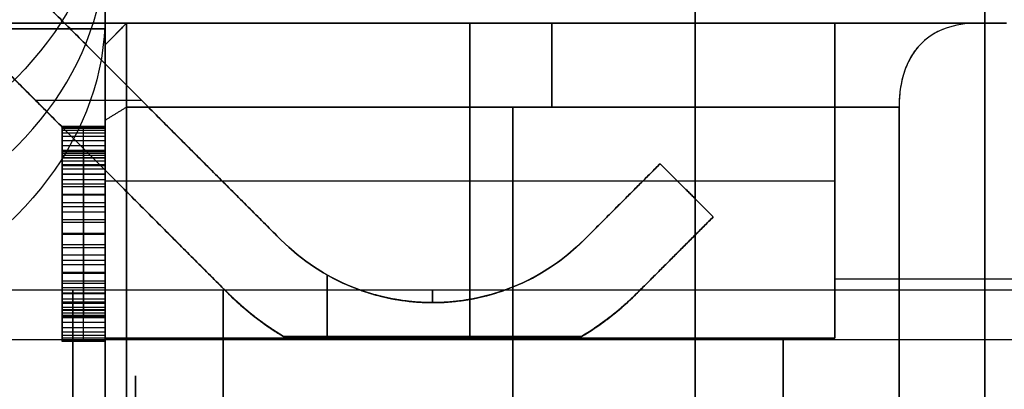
# Model space of a CAD drawing. Header units: millimetres. Extents: x -66 to 114, y 79 to 395.
# Tile 181 of 239: x 82.25 to 86.84, y 151.47 to 153.19. Entities that reach past the tile are written whole.
import ezdxf

# ---------------------------------------------------------------- set-up
doc = ezdxf.new("R2010")
doc.units = ezdxf.units.MM
doc.layers.add('Layer 01', color=18, linetype='Continuous', true_color=0x000000)

msp = doc.modelspace()

# ---------------------------------------------------------------- linework, layer by layer
at = {"layer": 'Layer 01'}
for p, q in [((83.4688, 152.1662, -18.55), (82.3238, 153.3112, -18.55)), ((83.4688, 152.1662, -23.12), (82.3238, 153.3112, -23.12)), ((82.75, 153.1733, -11.1656), (82.65, 153.0733, -11.1656)), ((82.75, 153.1733, -25.9344), (82.65, 153.0733, -25.9344)), ((84.25, 153.1733, -9.2012), (84.25, 153.1733, -13.13)), ((84.25, 153.1733, -14.83), (84.25, 153.1733, -17.7)), ((84.25, 153.1733, -19.4), (84.25, 153.1733, -22.27)), ((84.25, 153.1733, -23.97), (84.25, 153.1733, -27.8988)), ((84.35, 151.7081, -17.7), (84.35, 153.1733, -17.7)), ((84.35, 153.1733, -19.4), (84.35, 151.7081, -19.4)), ((84.35, 153.1733, -14.83), (84.35, 151.7081, -14.83)), ((84.35, 151.7081, -13.13), (84.35, 153.1733, -13.13)), ((84.35, 153.1733, -23.97), (84.35, 151.7081, -23.97)), ((84.35, 151.7081, -22.27), (84.35, 153.1733, -22.27)), ((86.05, 151.9833, -18.55), (86.05, 153.1733, -18.55)), ((86.05, 151.9833, -13.98), (86.05, 153.1733, -13.98)), ((86.85, 153.1733, -18.55), (86.05, 153.1733, -18.55)), ((86.05, 151.9833, -23.12), (86.05, 153.1733, -23.12)), ((81.65, 153.1474, -8.7649), (82.65, 153.1474, -8.7649)), ((82.7, 153.1233, -13.13), (82.7, 153.1233, -9.2012)), ((82.7, 153.1233, -27.8988), (82.7, 153.1233, -23.97)), ((82.0763, 153.0637, -18.55), (83.2067, 151.9333, -18.55)), ((82.0763, 153.0637, -23.12), (83.2067, 151.9333, -23.12)), ((82.65, 152.032, -29.3475), (82.65, 152.909, -29.3475)), ((82.3238, 152.8162, -19.3), (82.8188, 152.8162, -19.3)), ((82.3238, 152.8162, -17.8), (82.8188, 152.8162, -17.8)), ((82.3238, 152.8162, -22.37), (82.8188, 152.8162, -22.37)), ((82.3238, 152.8162, -23.87), (82.8188, 152.8162, -23.87)), ((82.8963, 152.7387, -17.8), (82.8963, 152.7387, -19.3)), ((82.8963, 152.7387, -22.37), (82.8963, 152.7387, -23.87)), ((82.65, 152.6924, -19.7154), (82.45, 152.6924, -19.7154)), ((82.45, 152.6816, -19.9259), (82.45, 152.5639, -19.9259)), ((82.55, 152.6924, -19.6159), (82.55, 152.6924, -19.8148)), ((82.55, 151.6924, -19.6159), (82.55, 152.6924, -19.6159)), ((82.65, 152.5813, -19.7826), (82.45, 152.5813, -19.7826)), ((82.55, 152.5813, -19.8148), (82.55, 152.5813, -19.7504)), ((82.55, 152.5813, -19.7504), (82.55, 151.8035, -19.7504)), ((82.65, 152.5654, -19.923), (82.65, 151.8199, -19.923)), ((82.6488, 152.4912, -19.3), (82.6488, 152.4912, -17.8)), ((82.6488, 152.4912, -23.87), (82.6488, 152.4912, -22.37)), ((84.883, 152.1662, -18.55), (85.2366, 152.5198, -18.55)), ((84.883, 152.1662, -23.12), (85.2366, 152.5198, -23.12)), ((85.484, 152.2723, -18.55), (85.2366, 152.5198, -18.55)), ((85.484, 152.2723, -23.12), (85.2366, 152.5198, -23.12)), ((82.65, 152.4407, -17.7), (86.05, 152.4407, -17.7)), ((82.65, 152.4407, -19.4), (86.05, 152.4407, -19.4)), ((82.65, 152.4407, -14.83), (86.05, 152.4407, -14.83)), ((82.65, 152.4407, -13.13), (86.05, 152.4407, -13.13)), ((82.65, 152.4407, -23.97), (86.05, 152.4407, -23.97)), ((82.65, 152.4407, -22.27), (86.05, 152.4407, -22.27)), ((86.05, 152.4407, -17.7), (86.05, 152.4407, -19.4)), ((86.05, 152.4407, -13.13), (86.05, 152.4407, -14.83)), ((86.05, 152.4407, -22.27), (86.05, 152.4407, -23.97)), ((85.3603, 152.396, -17.8), (85.3603, 152.396, -19.3)), ((85.3603, 152.396, -22.37), (85.3603, 152.396, -23.87)), ((85.0598, 152.343, -19.3), (85.0598, 152.343, -17.8)), ((85.0598, 152.343, -23.87), (85.0598, 152.343, -22.37)), ((85.484, 152.2723, -18.55), (85.1451, 151.9333, -18.55)), ((85.484, 152.2723, -23.12), (85.1451, 151.9333, -23.12)), ((82.45, 152.1924, -19.7504), (82.65, 152.1924, -19.7504)), ((82.45, 152.1924, -20.2358), (82.45, 152.1924, -20.0954)), ((82.45, 152.1924, -19.7504), (82.45, 152.1924, -19.6159)), ((82.45, 152.1924, -19.6159), (82.65, 152.1924, -19.6159)), ((82.65, 152.1924, -20.0954), (82.65, 152.1924, -19.7504)), ((85.3073, 152.0955, -19.3), (85.3073, 152.0955, -17.8)), ((85.3073, 152.0955, -23.87), (85.3073, 152.0955, -22.37)), ((83.685, 152.0021, -19.3), (83.685, 151.7155, -19.3)), ((83.685, 152.0021, -17.8), (83.685, 151.7155, -17.8)), ((83.685, 151.7155, -22.37), (83.685, 152.0021, -22.37)), ((83.685, 151.7155, -23.87), (83.685, 152.0021, -23.87)), ((84.1759, 151.8733, -17.8), (84.1759, 151.8733, -18.1445)), ((84.1759, 151.8733, -18.9555), (84.1759, 151.8733, -19.3)), ((84.1759, 151.8733, -22.37), (84.1759, 151.8733, -22.7145)), ((84.1759, 151.8733, -23.5255), (84.1759, 151.8733, -23.87)), ((82.45, 151.8221, -19.9259), (82.45, 151.7014, -19.9259)), ((82.65, 151.8035, -19.7826), (82.45, 151.8035, -19.7826)), ((82.55, 151.8035, -19.7504), (82.55, 151.8035, -19.8148)), ((81.85, 151.7012, -19.322), (88.55, 151.7012, -19.322)), ((81.85, 151.7012, -23.892), (88.55, 151.7012, -23.892)), ((82.65, 151.6924, -19.7154), (82.45, 151.6924, -19.7154)), ((82.55, 151.6924, -19.8148), (82.55, 151.6924, -19.6159))]:
    msp.add_line(p, q, dxfattribs=at)
at = {"layer": 'Layer 01', "extrusion": (1, 0, 0)}
for centre, radius, start, end in [((144.9733, -18.55, 85.4), 14.35, 270, 90), ((150.5333, -18.55, 82.5), 1.4, 236.535, 56.535), ((150.5333, -23.12, 82.5), 1.4, 236.535, 56.535), ((150.5333, -13.98, 83.2), 1.4, 180, 0), ((150.5333, -13.98, 83.2), 1.4, 0, 180), ((150.5333, -18.55, 84.1759), 1.4, 343.165, 16.835), ((150.5333, -23.12, 84.176), 1.4, 343.165, 16.8351)]:
    msp.add_arc(centre, radius, start, end, dxfattribs=at)
at = {"layer": 'Layer 01', "extrusion": (-1, 1.54703e-18, 2.39301e-19)}
msp.add_arc((-144.9733, -18.55, -82.65), 12.75, 129.87411, 212.53974, dxfattribs=at)
at = {"layer": 'Layer 01', "extrusion": (1, -2.89197e-16, -3.51914e-16)}
msp.add_arc((144.9733, -18.55, 82.65), 12.9, 11.17454, 90, dxfattribs=at)
at = {"layer": 'Layer 01', "extrusion": (-1, 0, 0)}
for centre, radius, start, end in [((-144.9733, -18.55, -86.75), 12.9, 90, 168.82546), ((-144.9733, -18.55, -86.75), 12.9, 191.17454, 270), ((-152.1733, -27.8988, -84.7323), 1, 180, 232.3982), ((-152.1733, -9.2012, -84.7323), 1, 127.6018, 180), ((-144.9733, -18.55, -84.55), 12.8, 232.39824, 355.5192), ((-144.9733, -18.55, -84.55), 12.8, 4.4808, 127.60176), ((-150.5333, -18.55, -85.8093), 1.45, 0, 144.1117), ((-150.5333, -13.98, -85.8093), 1.45, 0, 144.1117), ((-150.5333, -23.12, -85.8093), 1.45, 0, 144.1117), ((-150.5333, -23.12, -85.8093), 1.45, 215.8883, 0), ((-150.5333, -13.98, -85.8093), 1.45, 215.8883, 0), ((-150.5333, -18.55, -85.8093), 1.45, 215.8883, 0)]:
    msp.add_arc(centre, radius, start, end, dxfattribs=at)
at = {"layer": 'Layer 01', "extrusion": (-1, 3.45607e-17, -7.03954e-17)}
msp.add_arc((-144.9733, -18.55, -82.65), 13.4, 217.70246, 270, dxfattribs=at)
at = {"layer": 'Layer 01', "extrusion": (1, -6.56506e-17, 1.41304e-16)}
msp.add_arc((144.9733, -18.55, 82.65), 12.9, 270, 319.83958, dxfattribs=at)
at = {"layer": 'Layer 01', "extrusion": (4.82947e-14, -0.641103, -0.767455)}
msp.add_arc((80.65, -134.3077, -79.2065), 2, 0, 60, dxfattribs=at)
at = {"layer": 'Layer 01', "extrusion": (0, 0.641103, 0.767455)}
msp.add_arc((-80.65, -134.3077, 78.7065), 2, 120, 180, dxfattribs=at)
at = {"layer": 'Layer 01', "extrusion": (4.66294e-15, -0.641103, -0.767455)}
msp.add_arc((80.65, -134.3077, -78.2065), 2, 0, 60, dxfattribs=at)
at = {"layer": 'Layer 01', "extrusion": (1, -1.04808e-11, 1.36232e-11)}
msp.add_arc((152.1733, -27.8988, 82.75), 1, 307.6018, 0, dxfattribs=at)
at = {"layer": 'Layer 01', "extrusion": (1, -2.84939e-16, -1.40202e-16)}
msp.add_arc((152.1733, -9.2012, 82.75), 1, 0, 52.3982, dxfattribs=at)
at = {"layer": 'Layer 01', "extrusion": (-1, -1.28938e-16, 1.0771e-16)}
msp.add_arc((-144.9733, -18.55, -82.65), 12.75, 309.87411, 129.87411, dxfattribs=at)
at = {"layer": 'Layer 01', "extrusion": (1, -1.64036e-10, 6.13607e-11)}
msp.add_arc((152.1733, -27.8988, 82.65), 0.9, 307.6018, 0, dxfattribs=at)
at = {"layer": 'Layer 01', "extrusion": (1, -1.26664e-10, -6.23239e-11)}
msp.add_arc((152.1733, -9.2012, 82.65), 0.9, 360, 52.3982, dxfattribs=at)
at = {"layer": 'Layer 01', "extrusion": (1, 8.66793e-16, 3.96014e-16)}
msp.add_arc((144.9733, -18.55, 82.75), 12.8, 184.4808, 307.60176, dxfattribs=at)
at = {"layer": 'Layer 01', "extrusion": (1, 6.08759e-17, -1.36995e-16)}
msp.add_arc((144.9733, -18.55, 82.75), 12.8, 52.39824, 175.5192, dxfattribs=at)
at = {"layer": 'Layer 01', "extrusion": (-1, -7.15373e-16, -5.52584e-17)}
msp.add_arc((-144.9733, -18.55, -86.35), 12.8, 232.39824, 355.5192, dxfattribs=at)
at = {"layer": 'Layer 01', "extrusion": (-1, 4.048e-16, 6.43655e-16)}
msp.add_arc((-144.9733, -18.55, -86.35), 12.8, 4.4808, 127.60176, dxfattribs=at)
at = {"layer": 'Layer 01', "extrusion": (1, -2.07948e-12, -1.63971e-13)}
msp.add_arc((144.9733, -18.55, 82.65), 12.7, 184.51615, 307.60176, dxfattribs=at)
at = {"layer": 'Layer 01', "extrusion": (1, -1.40126e-12, 1.10547e-13)}
msp.add_arc((144.9733, -18.55, 82.65), 12.7, 52.39824, 175.48385, dxfattribs=at)
at = {"layer": 'Layer 01'}
for centre, radius, start, end in [((84.1759, 152.8733, -19.3), 1, 225, 315), ((84.1759, 152.8733, -23.87), 1, 225, 315), ((84.1759, 152.8733, -19.3), 1.35, 225, 239.0549), ((84.1759, 152.8733, -23.87), 1.35, 225, 239.0549), ((84.1759, 152.8733, -19.3), 1.35, 300.9451, 315), ((84.1759, 152.8733, -23.87), 1.35, 300.9451, 315)]:
    msp.add_arc(centre, radius, start, end, dxfattribs=at)
at = {"layer": 'Layer 01', "extrusion": (2.51215e-15, 2.93684e-15, -1)}
msp.add_arc((-84.1759, 152.8733, 17.8), 1, 225, 315, dxfattribs=at)
at = {"layer": 'Layer 01', "extrusion": (-2.12348e-16, 2.12348e-16, -1)}
msp.add_arc((-84.1759, 152.8733, 22.37), 1, 225, 315, dxfattribs=at)
at = {"layer": 'Layer 01', "extrusion": (0, 0, -1)}
for centre, radius, start, end in [((-84.1759, 152.8733, 18.55), 1, 289.9484, 315), ((-84.1759, 152.8733, 23.12), 1, 289.9484, 315), ((-84.1759, 152.8733, 18.55), 1, 225, 250.0515), ((-84.1759, 152.8733, 23.12), 1, 225, 250.0515), ((-84.1759, 152.8733, 19.0258), 1.35, 310.7101, 315), ((-84.1759, 152.8733, 18.0742), 1.35, 310.7102, 315), ((-84.1759, 152.8733, 22.6442), 1.35, 310.7097, 315), ((-84.1759, 152.8733, 23.5958), 1.35, 310.7109, 315), ((-84.1759, 152.8733, 19.0258), 1.35, 225, 229.2898), ((-84.1759, 152.8733, 18.0742), 1.35, 225, 229.2899), ((-84.1759, 152.8733, 22.6442), 1.35, 225, 229.2891), ((-84.1759, 152.8733, 23.5958), 1.35, 225, 229.2903)]:
    msp.add_arc(centre, radius, start, end, dxfattribs=at)
at = {"layer": 'Layer 01', "extrusion": (1, 3.5116e-16, 1.1372e-16)}
msp.add_arc((150.5333, -18.55, 86.05), 1.45, 360, 35.8883, dxfattribs=at)
at = {"layer": 'Layer 01', "extrusion": (1, 3.50745e-16, 1.13586e-16)}
for centre in [(150.5333, -13.98, 86.05), (150.5333, -23.12, 86.05)]:
    msp.add_arc(centre, 1.45, 360, 35.8883, dxfattribs=at)
at = {"layer": 'Layer 01', "extrusion": (1, 8.85269e-17, -2.86688e-17)}
msp.add_arc((150.5333, -23.12, 86.05), 1.45, 324.1117, 360, dxfattribs=at)
at = {"layer": 'Layer 01', "extrusion": (1, -1.09271e-16, 3.53865e-17)}
msp.add_arc((150.5333, -13.98, 86.05), 1.45, 324.1117, 360, dxfattribs=at)
at = {"layer": 'Layer 01', "extrusion": (1, 4.32932e-16, -1.40202e-16)}
msp.add_arc((150.5333, -18.55, 86.05), 1.45, 324.1117, 0, dxfattribs=at)
at = {"layer": 'Layer 01', "extrusion": (6.34606e-14, 6.38263e-14, -1)}
msp.add_arc((-84.1759, 152.8733, 17.8), 1.35, 300.9451, 315, dxfattribs=at)
at = {"layer": 'Layer 01', "extrusion": (-1.34045e-15, -1.71739e-15, -1)}
msp.add_arc((-84.1759, 152.8733, 22.37), 1.35, 300.9451, 315, dxfattribs=at)
at = {"layer": 'Layer 01', "extrusion": (-4.4706e-14, 7.47574e-14, -1)}
msp.add_arc((-84.1759, 152.8733, 17.8), 1.35, 225, 239.0549, dxfattribs=at)
at = {"layer": 'Layer 01', "extrusion": (4.97762e-16, -6.37736e-16, -1)}
msp.add_arc((-84.1759, 152.8733, 22.37), 1.35, 225, 239.0549, dxfattribs=at)
at = {"layer": 'Layer 01', "extrusion": (1, 4.5457e-17, -1.40368e-16)}
for centre in [(150.5333, -18.55, 82.65), (150.5333, -13.98, 82.65), (150.5333, -23.12, 82.65)]:
    msp.add_arc(centre, 1.45, 35.8883, 180, dxfattribs=at)
at = {"layer": 'Layer 01', "extrusion": (1, -2.41436e-17, -7.45535e-17)}
for centre in [(150.5333, -23.12, 82.65), (150.5333, -13.98, 82.65), (150.5333, -18.55, 82.65)]:
    msp.add_arc(centre, 1.45, 180, 324.1117, dxfattribs=at)
at = {"layer": 'Layer 01', "extrusion": (1, 1.35337e-16, -8.94585e-17)}
for centre in [(150.5333, -23.12, 82.7923), (150.5333, -18.55, 82.7923)]:
    msp.add_arc(centre, 1, 236.535, 56.535, dxfattribs=at)
at = {"layer": 'Layer 01'}
for points in [[(83.4688, 152.1662, -19.3), (82.8963, 152.7387, -19.3), (82.3238, 153.3112, -19.3)], [(82.3238, 153.3112, -17.8), (82.8963, 152.7387, -17.8), (83.4688, 152.1662, -17.8)], [(82.3238, 153.3112, -22.37), (82.8963, 152.7387, -22.37), (83.4688, 152.1662, -22.37)], [(83.4688, 152.1662, -23.87), (82.8963, 152.7387, -23.87), (82.3238, 153.3112, -23.87)], [(82.65, 153.1733, -16.515), (82.15, 153.1733, -16.515), (81.65, 153.1733, -16.515)], [(81.65, 153.1733, -20.585), (82.15, 153.1733, -20.585), (82.65, 153.1733, -20.585)], [(82.65, 153.1733, -21.085), (82.15, 153.1733, -21.085), (81.65, 153.1733, -21.085)], [(81.65, 153.1733, -16.015), (82.15, 153.1733, -16.015), (82.65, 153.1733, -16.015)], [(82.65, 148.3333, -16.515), (82.65, 150.7533, -16.515), (82.65, 153.1733, -16.515)], [(86.05, 153.1733, -17.7), (84.35, 153.1733, -17.7), (82.65, 153.1733, -17.7)], [(82.65, 153.1733, -17.7), (82.65, 152.4407, -17.7), (82.65, 151.7081, -17.7)], [(82.65, 153.1733, -19.4), (84.35, 153.1733, -19.4), (86.05, 153.1733, -19.4)], [(82.65, 151.7081, -19.4), (82.65, 152.4407, -19.4), (82.65, 153.1733, -19.4)], [(82.65, 153.1733, -19.4), (82.65, 153.1733, -19.9925), (82.65, 153.1733, -20.585)], [(82.65, 153.1733, -20.585), (82.65, 150.7533, -20.585), (82.65, 148.3333, -20.585)], [(82.65, 153.1733, -16.515), (82.65, 153.1733, -17.1075), (82.65, 153.1733, -17.7)], [(82.65, 153.0733, -27.8988), (82.7, 153.1233, -27.8988), (82.75, 153.1733, -27.8988)], [(82.65, 148.3333, -21.085), (82.65, 150.7533, -21.085), (82.65, 153.1733, -21.085)], [(82.65, 153.1733, -16.015), (82.65, 150.7533, -16.015), (82.65, 148.3333, -16.015)], [(82.65, 153.1733, -14.83), (84.35, 153.1733, -14.83), (86.05, 153.1733, -14.83)], [(82.65, 151.7081, -14.83), (82.65, 152.4407, -14.83), (82.65, 153.1733, -14.83)], [(82.75, 153.1733, -9.2012), (82.7, 153.1233, -9.2012), (82.65, 153.0733, -9.2012)], [(82.75, 153.1733, -13.13), (82.7, 153.1233, -13.13), (82.65, 153.0733, -13.13)], [(82.75, 153.1733, -23.97), (82.7, 153.1233, -23.97), (82.65, 153.0733, -23.97)], [(86.05, 153.1733, -22.27), (84.35, 153.1733, -22.27), (82.65, 153.1733, -22.27)], [(82.65, 153.1733, -22.27), (82.65, 153.1733, -21.6775), (82.65, 153.1733, -21.085)], [(82.65, 153.1733, -16.015), (82.65, 153.1733, -15.4225), (82.65, 153.1733, -14.83)], [(82.65, 153.1733, -22.27), (82.65, 152.4407, -22.27), (82.65, 151.7081, -22.27)], [(82.75, 153.1733, -27.8988), (84.7323, 153.1733, -27.8988), (86.7146, 153.1733, -27.8988)], [(86.7146, 153.1733, -9.2012), (84.7323, 153.1733, -9.2012), (82.75, 153.1733, -9.2012)], [(86.05, 153.1733, -13.13), (84.4, 153.1733, -13.13), (82.75, 153.1733, -13.13)], [(82.75, 153.1733, -13.13), (82.75, 153.1733, -11.1656), (82.75, 153.1733, -9.2012)], [(82.75, 153.1733, -27.8988), (82.75, 153.1733, -25.9344), (82.75, 153.1733, -23.97)], [(82.75, 153.1733, -23.97), (84.4, 153.1733, -23.97), (86.05, 153.1733, -23.97)], [(86.05, 151.7081, -17.7), (86.05, 152.4407, -17.7), (86.05, 153.1733, -17.7)], [(86.05, 153.1733, -19.4), (86.05, 153.1733, -18.55), (86.05, 153.1733, -17.7)], [(86.05, 151.7081, -19.4), (86.05, 152.4407, -19.4), (86.05, 153.1733, -19.4)], [(86.05, 153.1733, -14.83), (86.05, 153.1733, -13.98), (86.05, 153.1733, -13.13)], [(86.05, 151.7081, -14.83), (86.05, 152.4407, -14.83), (86.05, 153.1733, -14.83)], [(86.05, 153.1733, -13.13), (86.05, 152.4407, -13.13), (86.05, 151.7081, -13.13)], [(86.05, 153.1733, -23.97), (86.05, 153.1733, -23.12), (86.05, 153.1733, -22.27)], [(86.05, 153.1733, -23.97), (86.05, 152.4407, -23.97), (86.05, 151.7081, -23.97)], [(86.05, 153.1733, -22.27), (86.05, 152.4407, -22.27), (86.05, 151.7081, -22.27)], [(82.65, 153.1474, -8.7649), (82.15, 153.1474, -8.7649), (81.65, 153.1474, -8.7649)], [(82.65, 153.0733, -13.13), (82.65, 152.3907, -13.13), (82.65, 151.7081, -13.13)], [(82.65, 153.0733, -9.2012), (82.65, 153.0733, -11.1656), (82.65, 153.0733, -13.13)], [(82.65, 153.0733, -23.97), (82.65, 153.0733, -25.9344), (82.65, 153.0733, -27.8988)], [(82.65, 151.7081, -23.97), (82.65, 152.3907, -23.97), (82.65, 153.0733, -23.97)], [(83.2213, 151.9187, -17.8), (82.6488, 152.4912, -17.8), (82.0763, 153.0637, -17.8)], [(82.0763, 153.0637, -19.3), (82.6488, 152.4912, -19.3), (83.2213, 151.9187, -19.3)], [(83.2213, 151.9187, -22.37), (82.6488, 152.4912, -22.37), (82.0763, 153.0637, -22.37)], [(82.0763, 153.0637, -23.87), (82.6488, 152.4912, -23.87), (83.2213, 151.9187, -23.87)], [(82.65, 152.7225, -28.6118), (82.7, 152.753, -28.6515), (82.75, 152.7835, -28.6911)], [(82.65, 152.7225, -8.4882), (82.7, 152.753, -8.4485), (82.75, 152.7835, -8.4089)], [(82.75, 152.7835, -28.6911), (84.55, 152.7835, -28.6911), (86.35, 152.7835, -28.6911)], [(86.35, 152.7835, -8.4089), (84.55, 152.7835, -8.4089), (82.75, 152.7835, -8.4089)], [(82.45, 152.6924, -19.6159), (82.45, 152.6924, -19.7154), (82.45, 152.6924, -19.8148)], [(82.45, 151.6924, -19.6159), (82.45, 152.1924, -19.6159), (82.45, 152.6924, -19.6159)], [(82.45, 152.6924, -19.6159), (82.55, 152.6924, -19.6159), (82.65, 152.6924, -19.6159)], [(82.65, 152.6924, -19.8148), (82.55, 152.6924, -19.8148), (82.45, 152.6924, -19.8148)], [(82.45, 152.6907, -19.8618), (82.55, 152.6907, -19.8618), (82.65, 152.6907, -19.8618)], [(82.45, 152.6852, -19.9064), (82.55, 152.6852, -19.9064), (82.65, 152.6852, -19.9064)], [(82.45, 152.6764, -19.9484), (82.55, 152.6764, -19.9484), (82.65, 152.6764, -19.9484)], [(82.45, 152.6638, -19.988), (82.55, 152.6638, -19.988), (82.65, 152.6638, -19.988)], [(82.65, 152.6924, -19.6159), (82.65, 152.6924, -19.7154), (82.65, 152.6924, -19.8148)], [(82.65, 151.6924, -19.6159), (82.65, 152.1924, -19.6159), (82.65, 152.6924, -19.6159)], [(82.45, 152.648, -20.0251), (82.55, 152.648, -20.0251), (82.65, 152.648, -20.0251)], [(82.45, 152.6283, -20.0597), (82.55, 152.6283, -20.0597), (82.65, 152.6283, -20.0597)], [(82.45, 152.6051, -20.092), (82.55, 152.6051, -20.092), (82.65, 152.6051, -20.092)], [(82.45, 152.5813, -19.7504), (82.45, 152.5813, -19.7826), (82.45, 152.5813, -19.8148)], [(82.45, 152.5813, -19.8148), (82.55, 152.5813, -19.8148), (82.65, 152.5813, -19.8148)], [(82.65, 152.5813, -19.7504), (82.55, 152.5813, -19.7504), (82.45, 152.5813, -19.7504)], [(82.45, 151.8035, -19.7504), (82.45, 152.1924, -19.7504), (82.45, 152.5813, -19.7504)], [(82.45, 152.58, -19.8488), (82.55, 152.58, -19.8488), (82.65, 152.58, -19.8488)], [(82.45, 152.5785, -20.1217), (82.55, 152.5785, -20.1217), (82.65, 152.5785, -20.1217)], [(82.45, 152.5761, -19.8806), (82.55, 152.5761, -19.8806), (82.65, 152.5761, -19.8806)], [(82.45, 152.5694, -19.9101), (82.55, 152.5694, -19.9101), (82.65, 152.5694, -19.9101)], [(82.65, 151.8035, -19.7504), (82.65, 152.1924, -19.7504), (82.65, 152.5813, -19.7504)], [(82.65, 152.5813, -19.7504), (82.65, 152.5813, -19.7826), (82.65, 152.5813, -19.8148)], [(82.45, 152.56, -19.9376), (82.55, 152.56, -19.9376), (82.65, 152.56, -19.9376)], [(82.45, 152.5481, -19.9627), (82.55, 152.5481, -19.9627), (82.65, 152.5481, -19.9627)], [(82.45, 152.5475, -20.1485), (82.55, 152.5475, -20.1485), (82.65, 152.5475, -20.1485)], [(82.45, 152.5336, -19.9859), (82.55, 152.5336, -19.9859), (82.65, 152.5336, -19.9859)], [(82.45, 152.5165, -20.0067), (82.55, 152.5165, -20.0067), (82.65, 152.5165, -20.0067)], [(82.45, 152.5117, -20.1717), (82.55, 152.5117, -20.1717), (82.65, 152.5117, -20.1717)], [(82.45, 152.4966, -20.0253), (82.55, 152.4966, -20.0253), (82.65, 152.4966, -20.0253)], [(85.2366, 152.5198, -19.3), (85.0598, 152.343, -19.3), (84.883, 152.1662, -19.3)], [(84.883, 152.1662, -17.8), (85.0598, 152.343, -17.8), (85.2366, 152.5198, -17.8)], [(84.883, 152.1662, -22.37), (85.0598, 152.343, -22.37), (85.2366, 152.5198, -22.37)], [(85.2366, 152.5198, -23.87), (85.0598, 152.343, -23.87), (84.883, 152.1662, -23.87)], [(85.2366, 152.5198, -17.8), (85.2366, 152.5198, -18.55), (85.2366, 152.5198, -19.3)], [(85.484, 152.2723, -19.3), (85.3603, 152.396, -19.3), (85.2366, 152.5198, -19.3)], [(85.2366, 152.5198, -17.8), (85.3603, 152.396, -17.8), (85.484, 152.2723, -17.8)], [(85.2366, 152.5198, -22.37), (85.2366, 152.5198, -23.12), (85.2366, 152.5198, -23.87)], [(85.2366, 152.5198, -22.37), (85.3603, 152.396, -22.37), (85.484, 152.2723, -22.37)], [(85.484, 152.2723, -23.87), (85.3603, 152.396, -23.87), (85.2366, 152.5198, -23.87)], [(82.45, 152.4734, -20.0418), (82.55, 152.4734, -20.0418), (82.65, 152.4734, -20.0418)], [(82.45, 152.471, -20.1912), (82.55, 152.471, -20.1912), (82.65, 152.471, -20.1912)], [(82.45, 152.4459, -20.0561), (82.55, 152.4459, -20.0561), (82.65, 152.4459, -20.0561)], [(82.45, 152.4255, -20.2072), (82.55, 152.4255, -20.2072), (82.65, 152.4255, -20.2072)], [(82.45, 152.4145, -20.068), (82.55, 152.4145, -20.068), (82.65, 152.4145, -20.068)], [(82.45, 152.3788, -20.0779), (82.55, 152.3788, -20.0779), (82.65, 152.3788, -20.0779)], [(82.45, 152.3753, -20.2198), (82.55, 152.3753, -20.2198), (82.65, 152.3753, -20.2198)], [(82.45, 152.3391, -20.0855), (82.55, 152.3391, -20.0855), (82.65, 152.3391, -20.0855)], [(82.45, 152.3201, -20.2287), (82.55, 152.3201, -20.2287), (82.65, 152.3201, -20.2287)], [(82.45, 152.2954, -20.0911), (82.55, 152.2954, -20.0911), (82.65, 152.2954, -20.0911)], [(82.45, 152.2601, -20.2341), (82.55, 152.2601, -20.2341), (82.65, 152.2601, -20.2341)], [(85.1305, 151.9187, -19.3), (85.3073, 152.0955, -19.3), (85.484, 152.2723, -19.3)], [(85.484, 152.2723, -17.8), (85.3073, 152.0955, -17.8), (85.1305, 151.9187, -17.8)], [(85.1305, 151.9187, -23.87), (85.3073, 152.0955, -23.87), (85.484, 152.2723, -23.87)], [(85.484, 152.2723, -22.37), (85.3073, 152.0955, -22.37), (85.1305, 151.9187, -22.37)], [(85.484, 152.2723, -17.8), (85.484, 152.2723, -18.55), (85.484, 152.2723, -19.3)], [(85.484, 152.2723, -22.37), (85.484, 152.2723, -23.12), (85.484, 152.2723, -23.87)], [(82.45, 152.2473, -20.0944), (82.55, 152.2473, -20.0944), (82.65, 152.2473, -20.0944)], [(82.45, 152.1953, -20.0955), (82.55, 152.1953, -20.0955), (82.65, 152.1953, -20.0955)], [(82.65, 152.1953, -20.2358), (82.55, 152.1953, -20.2358), (82.45, 152.1953, -20.2358)], [(83.4688, 152.1662, -17.8), (83.4688, 152.1662, -18.55), (83.4688, 152.1662, -19.3)], [(83.4688, 152.1662, -22.37), (83.4688, 152.1662, -23.12), (83.4688, 152.1662, -23.87)], [(84.883, 152.1662, -19.3), (84.883, 152.1662, -18.55), (84.883, 152.1662, -17.8)], [(84.883, 152.1662, -23.87), (84.883, 152.1662, -23.12), (84.883, 152.1662, -22.37)], [(82.45, 152.1433, -20.0944), (82.55, 152.1433, -20.0944), (82.65, 152.1433, -20.0944)], [(82.45, 152.1303, -20.2343), (82.55, 152.1303, -20.2343), (82.65, 152.1303, -20.2343)], [(82.45, 152.0952, -20.0911), (82.55, 152.0952, -20.0911), (82.65, 152.0952, -20.0911)], [(82.45, 152.0703, -20.2293), (82.55, 152.0703, -20.2293), (82.65, 152.0703, -20.2293)], [(82.45, 152.0511, -20.0855), (82.55, 152.0511, -20.0855), (82.65, 152.0511, -20.0855)], [(82.45, 152.0149, -20.2213), (82.55, 152.0149, -20.2213), (82.65, 152.0149, -20.2213)], [(82.45, 152.011, -20.0779), (82.55, 152.011, -20.0779), (82.65, 152.011, -20.0779)], [(82.45, 151.975, -20.068), (82.55, 151.975, -20.068), (82.65, 151.975, -20.068)], [(87.35, 151.9833, -18.55), (86.7, 151.9833, -18.55), (86.05, 151.9833, -18.55)], [(87.35, 151.9833, -13.98), (86.7, 151.9833, -13.98), (86.05, 151.9833, -13.98)], [(87.35, 151.9833, -23.12), (86.7, 151.9833, -23.12), (86.05, 151.9833, -23.12)], [(77.85, 151.9333, -13.98), (83.2, 151.9333, -13.98), (88.55, 151.9333, -13.98)], [(82.45, 151.9642, -20.2103), (82.55, 151.9642, -20.2103), (82.65, 151.9642, -20.2103)], [(82.45, 151.9432, -20.0561), (82.55, 151.9432, -20.0561), (82.65, 151.9432, -20.0561)], [(82.45, 151.9185, -20.1958), (82.55, 151.9185, -20.1958), (82.65, 151.9185, -20.1958)], [(82.45, 151.9153, -20.0418), (82.55, 151.9153, -20.0418), (82.65, 151.9153, -20.0418)], [(82.45, 151.8912, -20.0253), (82.55, 151.8912, -20.0253), (82.65, 151.8912, -20.0253)], [(83.2213, 151.9187, -18.7516), (83.2213, 151.9187, -19.0258), (83.2213, 151.9187, -19.3)], [(83.2213, 151.9187, -17.8), (83.2213, 151.9187, -18.0742), (83.2213, 151.9187, -18.3484)], [(83.2213, 151.9187, -22.37), (83.2213, 151.9187, -22.6442), (83.2213, 151.9187, -22.9184)], [(83.2213, 151.9187, -23.87), (83.2213, 151.9187, -23.5958), (83.2213, 151.9187, -23.3216)], [(85.1305, 151.9187, -19.3), (85.1305, 151.9187, -19.0258), (85.1305, 151.9187, -18.7516)], [(85.1305, 151.9187, -17.8), (85.1305, 151.9187, -18.0742), (85.1305, 151.9187, -18.3484)], [(85.1305, 151.9187, -23.3216), (85.1305, 151.9187, -23.5958), (85.1305, 151.9187, -23.87)], [(85.1305, 151.9187, -22.37), (85.1305, 151.9187, -22.6442), (85.1305, 151.9187, -22.9184)], [(82.45, 151.8774, -20.1782), (82.55, 151.8774, -20.1782), (82.65, 151.8774, -20.1782)], [(82.45, 151.8706, -20.0067), (82.55, 151.8706, -20.0067), (82.65, 151.8706, -20.0067)], [(82.45, 151.8529, -19.9859), (82.55, 151.8529, -19.9859), (82.65, 151.8529, -19.9859)], [(82.45, 151.841, -20.1574), (82.55, 151.841, -20.1574), (82.65, 151.841, -20.1574)], [(82.45, 151.8377, -19.9627), (82.55, 151.8377, -19.9627), (82.65, 151.8377, -19.9627)], [(82.45, 151.8254, -19.9376), (82.55, 151.8254, -19.9376), (82.65, 151.8254, -19.9376)], [(82.45, 151.8158, -19.9101), (82.55, 151.8158, -19.9101), (82.65, 151.8158, -19.9101)], [(82.45, 151.8093, -20.1334), (82.55, 151.8093, -20.1334), (82.65, 151.8093, -20.1334)], [(82.45, 151.8089, -19.8806), (82.55, 151.8089, -19.8806), (82.65, 151.8089, -19.8806)], [(82.45, 151.8048, -19.8488), (82.55, 151.8048, -19.8488), (82.65, 151.8048, -19.8488)], [(82.45, 151.8035, -19.8148), (82.55, 151.8035, -19.8148), (82.65, 151.8035, -19.8148)], [(82.45, 151.8035, -19.8148), (82.45, 151.8035, -19.7826), (82.45, 151.8035, -19.7504)], [(82.45, 151.8035, -19.7504), (82.55, 151.8035, -19.7504), (82.65, 151.8035, -19.7504)], [(82.65, 151.8035, -19.8148), (82.65, 151.8035, -19.7826), (82.65, 151.8035, -19.7504)], [(82.45, 151.7818, -20.1061), (82.55, 151.7818, -20.1061), (82.65, 151.7818, -20.1061)], [(82.45, 151.7582, -20.0751), (82.55, 151.7582, -20.0751), (82.65, 151.7582, -20.0751)], [(82.45, 151.7381, -20.0407), (82.55, 151.7381, -20.0407), (82.65, 151.7381, -20.0407)], [(82.45, 151.7216, -20.0026), (82.55, 151.7216, -20.0026), (82.65, 151.7216, -20.0026)], [(82.45, 151.7088, -19.961), (82.55, 151.7088, -19.961), (82.65, 151.7088, -19.961)], [(82.45, 151.6998, -19.9159), (82.55, 151.6998, -19.9159), (82.65, 151.6998, -19.9159)], [(86.05, 151.7081, -17.7), (84.35, 151.7081, -17.7), (82.65, 151.7081, -17.7)], [(86.05, 151.7081, -13.13), (84.35, 151.7081, -13.13), (82.65, 151.7081, -13.13)], [(86.05, 151.7081, -22.27), (84.35, 151.7081, -22.27), (82.65, 151.7081, -22.27)], [(82.65, 151.7081, -23.97), (84.35, 151.7081, -23.97), (86.05, 151.7081, -23.97)], [(82.65, 151.7081, -14.83), (84.35, 151.7081, -14.83), (86.05, 151.7081, -14.83)], [(82.65, 151.7081, -19.4), (84.35, 151.7081, -19.4), (86.05, 151.7081, -19.4)], [(84.8701, 151.7155, -17.8), (84.1759, 151.7155, -17.8), (83.4817, 151.7155, -17.8)], [(83.4817, 151.7155, -19.3), (84.1759, 151.7155, -19.3), (84.8701, 151.7155, -19.3)], [(83.4817, 151.7155, -23.87), (84.1759, 151.7155, -23.87), (84.8701, 151.7155, -23.87)], [(84.8701, 151.7155, -22.37), (84.1759, 151.7155, -22.37), (83.4817, 151.7155, -22.37)], [(82.45, 151.6941, -19.8672), (82.55, 151.6941, -19.8672), (82.65, 151.6941, -19.8672)], [(82.45, 151.6924, -19.8148), (82.45, 151.6924, -19.7154), (82.45, 151.6924, -19.6159)], [(82.65, 151.6924, -19.8148), (82.55, 151.6924, -19.8148), (82.45, 151.6924, -19.8148)], [(82.65, 151.6924, -19.6159), (82.55, 151.6924, -19.6159), (82.45, 151.6924, -19.6159)], [(82.65, 151.6924, -19.8148), (82.65, 151.6924, -19.7154), (82.65, 151.6924, -19.6159)]]:
    msp.add_open_spline(points, degree=2, dxfattribs=at)
for points, knots in [([(86.7146, 153.1733, -27.8988), (86.606, 153.1733, -28.0432), (86.5202, 153.1433, -28.1822), (86.4493, 153.0753, -28.3309), (86.4406, 153.066, -28.3499), (86.4255, 153.0475, -28.3847), (86.4043, 153.0182, -28.436), (86.3877, 152.9842, -28.485), (86.3695, 152.9347, -28.548), (86.3619, 152.9059, -28.5805), (86.3524, 152.8472, -28.6387), (86.35, 152.8162, -28.6659), (86.35, 152.7835, -28.6911)], [-1.006742, -1.006742, -1.006742, -1.006742, -0.503371, -0.503371, -0.44045, -0.44045, -0.377528, -0.251685, -0.251685, -0.125843, -0.125843, 0, 0, 0, 0]), ([(86.7146, 153.1733, -9.2012), (86.6604, 153.1733, -9.1292), (86.6119, 153.1658, -9.0584), (86.5476, 153.1433, -8.9546), (86.5176, 153.1292, -8.9032), (86.4907, 153.1109, -8.8527), (86.4736, 153.0977, -8.8193), (86.4659, 153.0913, -8.804), (86.4404, 153.0669, -8.7506), (86.4254, 153.0485, -8.7159), (86.3992, 153.0074, -8.6486), (86.3885, 152.9858, -8.6173), (86.3596, 152.9077, -8.5177), (86.35, 152.8488, -8.4592), (86.35, 152.7835, -8.4089)], [0, 0, 0, 0, 0.25104, 0.25104, 0.37656, 0.439319, 0.439319, 0.502079, 0.502079, 0.627599, 0.627599, 0.753119, 0.753119, 1.004159, 1.004159, 1.004159, 1.004159]), ([(84.5171, 151.9333, -23.1188), (84.5172, 151.9334, -23.1722), (84.51, 151.9304, -23.222), (84.4883, 151.923, -23.2909), (84.4792, 151.9201, -23.313), (84.4574, 151.9136, -23.3551), (84.4456, 151.9103, -23.374), (84.4146, 151.9021, -23.4148), (84.3977, 151.898, -23.4328), (84.361, 151.8904, -23.4644), (84.3424, 151.887, -23.4773), (84.2751, 151.8772, -23.5132), (84.2263, 151.8734, -23.5251), (84.0807, 151.8731, -23.5261), (83.9827, 151.8903, -23.4733), (83.8643, 151.9211, -23.3202), (83.8347, 151.9333, -23.2276), (83.8347, 151.9333, -23.12)], [0, 0, 0, 0, 0.150845, 0.150845, 0.226268, 0.226268, 0.301691, 0.301691, 0.377114, 0.377114, 0.452536, 0.452536, 0.603382, 0.603382, 0.905072, 0.905072, 1.206763, 1.206763, 1.206763, 1.206763]), ([(84.1747, 151.8733, -18.9555), (84.125, 151.8734, -18.9553), (84.0776, 151.8772, -18.9434), (83.9882, 151.8901, -18.8962), (83.9531, 151.8979, -18.8656), (83.9067, 151.9101, -18.8048), (83.8948, 151.9136, -18.7855), (83.8729, 151.9203, -18.7424), (83.8637, 151.9233, -18.7196), (83.8414, 151.9308, -18.6474), (83.8347, 151.9333, -18.6003), (83.8348, 151.9333, -18.4996), (83.842, 151.9306, -18.4506), (83.8712, 151.9208, -18.3569), (83.8937, 151.9135, -18.3119), (83.9523, 151.8982, -18.2359), (83.9905, 151.8897, -18.2031), (84.0781, 151.8771, -18.1573), (84.1271, 151.8733, -18.1445), (84.1759, 151.8733, -18.1445)], [-1.19264, -1.19264, -1.19264, -1.19264, -1.04356, -1.04356, -0.89448, -0.89448, -0.81994, -0.81994, -0.7454, -0.7454, -0.59632, -0.59632, -0.44724, -0.44724, -0.29816, -0.29816, -0.14908, -0.14908, 0, 0, 0, 0]), ([(83.8347, 151.9333, -23.12), (83.8347, 151.9333, -23.0666), (83.842, 151.9303, -23.0169), (83.8639, 151.9229, -22.9481), (83.873, 151.92, -22.9261), (83.8949, 151.9135, -22.884), (83.9067, 151.9101, -22.8652), (83.9378, 151.902, -22.8245), (83.9548, 151.8979, -22.8065), (83.9916, 151.8903, -22.775), (84.0104, 151.8869, -22.7621), (84.0775, 151.8772, -22.7266), (84.1246, 151.8734, -22.7148), (84.1993, 151.8733, -22.7144), (84.2236, 151.8741, -22.7172), (84.2711, 151.8776, -22.7287), (84.2955, 151.8803, -22.738), (84.3382, 151.8864, -22.7602), (84.3582, 151.8899, -22.7735), (84.3953, 151.8975, -22.8048), (84.4136, 151.9019, -22.8243), (84.4427, 151.9095, -22.8619), (84.4556, 151.9131, -22.8821), (84.4778, 151.9199, -22.9254), (84.4876, 151.9231, -22.9495), (84.5096, 151.9305, -23.0196), (84.517, 151.9333, -23.0683), (84.5171, 151.9333, -23.1188)], [0, 0, 0, 0, 0.148713, 0.148713, 0.223069, 0.223069, 0.297426, 0.297426, 0.371782, 0.371782, 0.446139, 0.446139, 0.594852, 0.594852, 0.669208, 0.669208, 0.743565, 0.743565, 0.817921, 0.817921, 0.892278, 0.892278, 0.966634, 0.966634, 1.040991, 1.040991, 1.189704, 1.189704, 1.189704, 1.189704]), ([(84.1759, 151.8733, -18.1445), (84.2247, 151.8733, -18.1445), (84.2722, 151.8769, -18.1566), (84.3638, 151.8901, -18.2048), (84.3991, 151.8981, -18.2352), (84.4594, 151.9138, -18.3138), (84.4801, 151.9206, -18.3555), (84.5103, 151.9308, -18.4528), (84.5171, 151.9333, -18.5002), (84.517, 151.9333, -18.6001), (84.5097, 151.9306, -18.6492), (84.4804, 151.9207, -18.7433), (84.4578, 151.9134, -18.7885), (84.414, 151.902, -18.8453), (84.3959, 151.8976, -18.8646), (84.3588, 151.89, -18.896), (84.3388, 151.8864, -18.9095), (84.2742, 151.8772, -18.943), (84.2246, 151.8733, -18.9557), (84.1747, 151.8733, -18.9555)], [-1.194592, -1.194592, -1.194592, -1.194592, -1.045268, -1.045268, -0.895944, -0.895944, -0.74662, -0.74662, -0.597296, -0.597296, -0.447972, -0.447972, -0.298648, -0.298648, -0.223986, -0.223986, -0.149324, -0.149324, 0, 0, 0, 0]), ([(83.4817, 151.7155, -17.8), (83.4083, 151.7595, -17.8694), (83.3516, 151.8027, -17.951), (83.265, 151.8754, -18.1388), (83.2371, 151.9029, -18.2396), (83.2213, 151.9187, -18.3484)], [0, 0, 0, 0, 0.3284758, 0.3284758, 0.6569515, 0.6569515, 0.6569515, 0.6569515]), ([(83.2213, 151.9187, -18.7516), (83.2371, 151.9029, -18.8602), (83.2651, 151.8753, -18.9612), (83.351, 151.8032, -19.1479), (83.4082, 151.7596, -19.2305), (83.4817, 151.7155, -19.3)], [0, 0, 0, 0, 0.3284652, 0.3284652, 0.6569305, 0.6569305, 0.6569305, 0.6569305]), ([(83.4817, 151.7155, -22.37), (83.4461, 151.7368, -22.4036), (83.4139, 151.7584, -22.4407), (83.3705, 151.7897, -22.502), (83.3568, 151.8001, -22.5233), (83.3312, 151.8201, -22.568), (83.3185, 151.8305, -22.5928), (83.2664, 151.8742, -22.7059), (83.2375, 151.9026, -22.8073), (83.2213, 151.9187, -22.9184)], [0, 0, 0, 0, 0.163844, 0.163844, 0.2457659, 0.2457659, 0.3276879, 0.3276879, 0.6553758, 0.6553758, 0.6553758, 0.6553758]), ([(83.2213, 151.9187, -23.3216), (83.2294, 151.9106, -23.3772), (83.2407, 151.8995, -23.4305), (83.2624, 151.8792, -23.5064), (83.2705, 151.8718, -23.5311), (83.2882, 151.8562, -23.5791), (83.2972, 151.8484, -23.6009), (83.3529, 151.8016, -23.7218), (83.4107, 151.7581, -23.8029), (83.4817, 151.7155, -23.87)], [0, 0, 0, 0, 0.1638965, 0.1638965, 0.2458448, 0.2458448, 0.3277931, 0.3277931, 0.6555861, 0.6555861, 0.6555861, 0.6555861]), ([(85.1305, 151.9187, -18.3484), (85.1147, 151.9029, -18.2398), (85.0867, 151.8753, -18.1388), (85.0008, 151.8032, -17.9521), (84.9436, 151.7596, -17.8695), (84.8701, 151.7155, -17.8)], [0, 0, 0, 0, 0.3284652, 0.3284652, 0.6569305, 0.6569305, 0.6569305, 0.6569305]), ([(84.8701, 151.7155, -19.3), (84.9435, 151.7595, -19.2306), (85.0002, 151.8027, -19.149), (85.0868, 151.8754, -18.9612), (85.1147, 151.9029, -18.8604), (85.1305, 151.9187, -18.7516)], [0, 0, 0, 0, 0.3284758, 0.3284758, 0.6569515, 0.6569515, 0.6569515, 0.6569515]), ([(84.8701, 151.7155, -23.87), (84.9057, 151.7368, -23.8364), (84.9379, 151.7584, -23.7993), (84.9813, 151.7897, -23.738), (84.995, 151.8001, -23.7167), (85.0206, 151.8201, -23.672), (85.0334, 151.8305, -23.6472), (85.0854, 151.8742, -23.5341), (85.1143, 151.9026, -23.4327), (85.1305, 151.9187, -23.3216)], [0, 0, 0, 0, 0.163844, 0.163844, 0.2457659, 0.2457659, 0.3276879, 0.3276879, 0.6553758, 0.6553758, 0.6553758, 0.6553758]), ([(85.1305, 151.9187, -22.9184), (85.1224, 151.9106, -22.8628), (85.1111, 151.8995, -22.8095), (85.0894, 151.8792, -22.7336), (85.0813, 151.8718, -22.7089), (85.0636, 151.8562, -22.6609), (85.0547, 151.8484, -22.6391), (84.9989, 151.8016, -22.5182), (84.9411, 151.7581, -22.4371), (84.8701, 151.7155, -22.37)], [0, 0, 0, 0, 0.1638965, 0.1638965, 0.2458448, 0.2458448, 0.3277931, 0.3277931, 0.6555861, 0.6555861, 0.6555861, 0.6555861])]:
    msp.add_open_spline(points, degree=3, knots=knots, dxfattribs=at)
at = {"layer": 'Layer 01', "extrusion": (0, 1, 0)}
for points in [[(86.85, 153.1733, -9.3821), (86.805, 153.1733, -9.3217), (86.7598, 153.1733, -9.2614), (86.7146, 153.1733, -9.2012)], [(86.7146, 153.1733, -27.8988), (86.7598, 153.1733, -27.8386), (86.805, 153.1733, -27.7783), (86.85, 153.1733, -27.7179)]]:
    msp.add_open_spline(points, degree=3, dxfattribs=at)
at = {"layer": 'Layer 01', "extrusion": (-1, 1.53753e-12, -4.14394e-12)}
msp.add_open_spline([(82.45, 152.6924, -19.8148), (82.45, 152.6921, -19.8305), (82.45, 152.6915, -19.8611), (82.45, 152.6859, -19.9058), (82.45, 152.6772, -19.9482), (82.45, 152.6645, -19.9878), (82.45, 152.6488, -20.0253), (82.45, 152.6289, -20.0601), (82.45, 152.6056, -20.0925), (82.45, 152.5788, -20.1225), (82.45, 152.5477, -20.1497), (82.45, 152.5115, -20.173), (82.45, 152.4704, -20.1924), (82.45, 152.4246, -20.2083), (82.45, 152.3741, -20.2209), (82.45, 152.3187, -20.2294), (82.45, 152.2586, -20.235), (82.45, 152.2169, -20.2355), (82.45, 152.1953, -20.2358)], degree=3, knots=[-1, -1, -1, -1, -0.936952, -0.876701, -0.819129, -0.76339, -0.709406, -0.655962, -0.602701, -0.549243, -0.494288, -0.437189, -0.376671, -0.312023, -0.242589, -0.167599, -0.086845, 0, 0, 0, 0], dxfattribs=at)
at = {"layer": 'Layer 01', "extrusion": (-1, 0, 0)}
for points, knots in [([(82.55, 152.1953, -20.2358), (82.55, 152.2169, -20.2355), (82.55, 152.2586, -20.235), (82.55, 152.3187, -20.2294), (82.55, 152.3741, -20.2209), (82.55, 152.4246, -20.2083), (82.55, 152.4704, -20.1924), (82.55, 152.5115, -20.173), (82.55, 152.5477, -20.1497), (82.55, 152.5788, -20.1225), (82.55, 152.6056, -20.0925), (82.55, 152.6289, -20.0601), (82.55, 152.6488, -20.0253), (82.55, 152.6645, -19.9878), (82.55, 152.6772, -19.9482), (82.55, 152.6859, -19.9058), (82.55, 152.6915, -19.8611), (82.55, 152.6921, -19.8305), (82.55, 152.6924, -19.8148)], [0, 0, 0, 0, 0.086845, 0.167599, 0.242589, 0.312023, 0.376671, 0.437189, 0.494288, 0.549243, 0.602701, 0.655962, 0.709406, 0.76339, 0.819129, 0.876701, 0.936952, 1, 1, 1, 1]), ([(82.65, 152.6924, -19.8148), (82.65, 152.6921, -19.8305), (82.65, 152.6915, -19.8611), (82.65, 152.6859, -19.9058), (82.65, 152.6772, -19.9482), (82.65, 152.6645, -19.9878), (82.65, 152.6488, -20.0253), (82.65, 152.6289, -20.0601), (82.65, 152.6056, -20.0925), (82.65, 152.5788, -20.1225), (82.65, 152.5477, -20.1497), (82.65, 152.5115, -20.173), (82.65, 152.4704, -20.1924), (82.65, 152.4246, -20.2083), (82.65, 152.3741, -20.2209), (82.65, 152.3187, -20.2294), (82.65, 152.2586, -20.235), (82.65, 152.2169, -20.2355), (82.65, 152.1953, -20.2358)], [-1, -1, -1, -1, -0.936952, -0.876701, -0.819129, -0.76339, -0.709406, -0.655962, -0.602701, -0.549243, -0.494288, -0.437189, -0.376671, -0.312023, -0.242589, -0.167599, -0.086845, 0, 0, 0, 0]), ([(82.55, 152.5813, -19.8148), (82.55, 152.581, -19.8261), (82.55, 152.5806, -19.8482), (82.55, 152.5767, -19.8801), (82.55, 152.5699, -19.9098), (82.55, 152.5607, -19.9374), (82.55, 152.5487, -19.9628), (82.55, 152.5342, -19.9861), (82.55, 152.5169, -20.0072), (82.55, 152.4967, -20.026), (82.55, 152.4731, -20.0428), (82.55, 152.4454, -20.057), (82.55, 152.4135, -20.0688), (82.55, 152.3778, -20.0787), (82.55, 152.3379, -20.0861), (82.55, 152.2941, -20.0918), (82.55, 152.246, -20.0949), (82.55, 152.2126, -20.0953), (82.55, 152.1953, -20.0955)], [0, 0, 0, 0, 0.06193, 0.120307, 0.175289, 0.228141, 0.278744, 0.328507, 0.377513, 0.427154, 0.478887, 0.535303, 0.596432, 0.663951, 0.737392, 0.817672, 0.905378, 1, 1, 1, 1]), ([(82.65, 152.5813, -19.8148), (82.65, 152.581, -19.8261), (82.65, 152.5806, -19.8482), (82.65, 152.5767, -19.8801), (82.65, 152.5699, -19.9098), (82.65, 152.5607, -19.9374), (82.65, 152.5487, -19.9628), (82.65, 152.5342, -19.9861), (82.65, 152.5169, -20.0072), (82.65, 152.4967, -20.026), (82.65, 152.4731, -20.0428), (82.65, 152.4454, -20.057), (82.65, 152.4135, -20.0688), (82.65, 152.3778, -20.0787), (82.65, 152.3379, -20.0861), (82.65, 152.2941, -20.0918), (82.65, 152.246, -20.0949), (82.65, 152.2126, -20.0953), (82.65, 152.1953, -20.0955)], [-0.5503444, -0.5503444, -0.5503444, -0.5503444, -0.5162613, -0.4841343, -0.4538749, -0.4247883, -0.3969391, -0.3695524, -0.3425822, -0.3152626, -0.2867917, -0.2557433, -0.2221014, -0.1849428, -0.1445249, -0.1003433, -0.0520748, 0, 0, 0, 0]), ([(82.55, 151.6924, -19.8148), (82.55, 151.6927, -19.8323), (82.55, 151.6932, -19.8661), (82.55, 151.699, -19.915), (82.55, 151.7079, -19.9604), (82.55, 151.7207, -20.0022), (82.55, 151.7371, -20.0406), (82.55, 151.7574, -20.0753), (82.55, 151.7811, -20.1067), (82.55, 151.809, -20.1342), (82.55, 151.8411, -20.1586), (82.55, 151.8778, -20.1794), (82.55, 151.9193, -20.1968), (82.55, 151.9653, -20.2114), (82.55, 152.0162, -20.2222), (82.55, 152.0717, -20.23), (82.55, 152.1319, -20.2352), (82.55, 152.1736, -20.2356), (82.55, 152.1953, -20.2358)], [0, 0, 0, 0, 0.069234, 0.133997, 0.194671, 0.252104, 0.30692, 0.359589, 0.411002, 0.462155, 0.514596, 0.569923, 0.628981, 0.692282, 0.760761, 0.83472, 0.914197, 1, 1, 1, 1]), ([(82.65, 152.1953, -20.0955), (82.65, 152.178, -20.0953), (82.65, 152.1446, -20.0949), (82.65, 152.0964, -20.0917), (82.65, 152.0522, -20.0861), (82.65, 152.012, -20.0788), (82.65, 151.976, -20.0687), (82.65, 151.9437, -20.057), (82.65, 151.9156, -20.0427), (82.65, 151.8912, -20.0261), (82.65, 151.8703, -20.0072), (82.65, 151.8523, -19.9861), (82.65, 151.8372, -19.9629), (82.65, 151.8246, -19.9375), (82.65, 151.8153, -19.9098), (82.65, 151.8083, -19.8801), (82.65, 151.8041, -19.8482), (82.65, 151.8037, -19.8261), (82.65, 151.8035, -19.8148)], [-0.554499, -0.554499, -0.554499, -0.554499, -0.5024239, -0.4541552, -0.409543, -0.3686987, -0.3313309, -0.2972829, -0.2658487, -0.2366658, -0.2088672, -0.1814787, -0.153741, -0.125703, -0.096546, -0.0662375, -0.0340832, 0, 0, 0, 0]), ([(82.65, 152.1953, -20.2358), (82.65, 152.1736, -20.2356), (82.65, 152.1319, -20.2352), (82.65, 152.0717, -20.23), (82.65, 152.0162, -20.2222), (82.65, 151.9653, -20.2114), (82.65, 151.9193, -20.1968), (82.65, 151.8778, -20.1794), (82.65, 151.8411, -20.1586), (82.65, 151.809, -20.1342), (82.65, 151.7811, -20.1067), (82.65, 151.7574, -20.0753), (82.65, 151.7371, -20.0406), (82.65, 151.7207, -20.0022), (82.65, 151.7079, -19.9604), (82.65, 151.699, -19.915), (82.65, 151.6932, -19.8661), (82.65, 151.6927, -19.8323), (82.65, 151.6924, -19.8148)], [-1, -1, -1, -1, -0.914197, -0.83472, -0.760761, -0.692282, -0.628981, -0.569923, -0.514596, -0.462155, -0.411002, -0.359589, -0.30692, -0.252104, -0.194671, -0.133997, -0.069234, 0, 0, 0, 0])]:
    msp.add_open_spline(points, degree=3, knots=knots, dxfattribs=at)
at = {"layer": 'Layer 01', "extrusion": (-1, -2.51155e-12, 1.42833e-12)}
msp.add_open_spline([(82.45, 152.5813, -19.8148), (82.45, 152.5788, -19.93), (82.45, 152.5395, -20.0076), (82.45, 152.4586, -20.05), (82.45, 152.4559, -20.0513), (82.45, 152.4482, -20.0549), (82.45, 152.4362, -20.0601), (82.45, 152.4056, -20.0711), (82.45, 152.3342, -20.0883), (82.45, 152.2555, -20.0948), (82.45, 152.1953, -20.0955)], degree=3, knots=[-0.5632757, -0.5632757, -0.5632757, -0.5632757, -0.2816378, -0.2816378, -0.2640355, -0.2640355, -0.2464331, -0.2112284, -0.1408189, 0, 0, 0, 0], dxfattribs=at)
at = {"layer": 'Layer 01', "extrusion": (-1, -2.97087e-13, 3.44708e-13)}
msp.add_open_spline([(82.45, 152.1953, -20.0955), (82.45, 152.0708, -20.094), (82.45, 151.9808, -20.078), (82.45, 151.9217, -20.0454), (82.45, 151.9155, -20.0418), (82.45, 151.9062, -20.0358), (82.45, 151.8927, -20.0264), (82.45, 151.8645, -20.0018), (82.45, 151.8206, -19.9414), (82.45, 151.8046, -19.8705), (82.45, 151.8035, -19.8148)], degree=3, knots=[-0.558635, -0.558635, -0.558635, -0.558635, -0.2793175, -0.2793175, -0.2618601, -0.2618601, -0.2444028, -0.2094881, -0.1396587, 0, 0, 0, 0], dxfattribs=at)
at = {"layer": 'Layer 01', "extrusion": (-1, 2.01634e-13, 2.0709e-13)}
msp.add_open_spline([(82.45, 152.1953, -20.2358), (82.45, 152.1736, -20.2356), (82.45, 152.1319, -20.2352), (82.45, 152.0717, -20.23), (82.45, 152.0162, -20.2222), (82.45, 151.9653, -20.2114), (82.45, 151.9193, -20.1968), (82.45, 151.8778, -20.1794), (82.45, 151.8411, -20.1586), (82.45, 151.809, -20.1342), (82.45, 151.7811, -20.1067), (82.45, 151.7574, -20.0753), (82.45, 151.7371, -20.0406), (82.45, 151.7207, -20.0022), (82.45, 151.7079, -19.9604), (82.45, 151.699, -19.915), (82.45, 151.6932, -19.8661), (82.45, 151.6927, -19.8323), (82.45, 151.6924, -19.8148)], degree=3, knots=[-1, -1, -1, -1, -0.914197, -0.83472, -0.760761, -0.692282, -0.628981, -0.569923, -0.514596, -0.462155, -0.411002, -0.359589, -0.30692, -0.252104, -0.194671, -0.133997, -0.069234, 0, 0, 0, 0], dxfattribs=at)
at = {"layer": 'Layer 01', "extrusion": (-1, 1.69376e-14, 7.42683e-14)}
msp.add_open_spline([(82.55, 152.1953, -20.0955), (82.55, 152.178, -20.0953), (82.55, 152.1446, -20.0949), (82.55, 152.0964, -20.0917), (82.55, 152.0522, -20.0861), (82.55, 152.012, -20.0788), (82.55, 151.976, -20.0687), (82.55, 151.9437, -20.057), (82.55, 151.9156, -20.0427), (82.55, 151.8912, -20.0261), (82.55, 151.8703, -20.0072), (82.55, 151.8523, -19.9861), (82.55, 151.8372, -19.9629), (82.55, 151.8246, -19.9375), (82.55, 151.8153, -19.9098), (82.55, 151.8083, -19.8801), (82.55, 151.8041, -19.8482), (82.55, 151.8037, -19.8261), (82.55, 151.8035, -19.8148)], degree=3, knots=[0, 0, 0, 0, 0.093914, 0.180963, 0.261418, 0.335078, 0.402468, 0.463871, 0.520561, 0.57319, 0.623323, 0.672716, 0.722739, 0.773303, 0.825886, 0.880545, 0.938533, 1, 1, 1, 1], dxfattribs=at)
at = {"layer": 'Layer 01', "extrusion": (-0.707107, -0.707107, 0)}
for points in [[(83.2213, 151.9187, -18.3484), (83.2018, 151.9382, -18.4823), (83.2018, 151.9382, -18.6177), (83.2213, 151.9187, -18.7516)], [(83.2213, 151.9187, -22.9184), (83.2018, 151.9382, -23.0523), (83.2018, 151.9382, -23.1877), (83.2213, 151.9187, -23.3216)]]:
    msp.add_rational_spline(points, [1, 0.993050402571, 0.993050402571, 1], degree=3, dxfattribs=at)
at = {"layer": 'Layer 01', "extrusion": (-0.707107, 0.707107, 0)}
for points in [[(85.1305, 151.9187, -18.7516), (85.15, 151.9382, -18.6177), (85.15, 151.9382, -18.4823), (85.1305, 151.9187, -18.3484)], [(85.1305, 151.9187, -23.3216), (85.15, 151.9382, -23.1877), (85.15, 151.9382, -23.0523), (85.1305, 151.9187, -22.9184)]]:
    msp.add_rational_spline(points, [1, 0.993050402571, 0.993050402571, 1], degree=3, dxfattribs=at)

doc.saveas('drawing.dxf')
